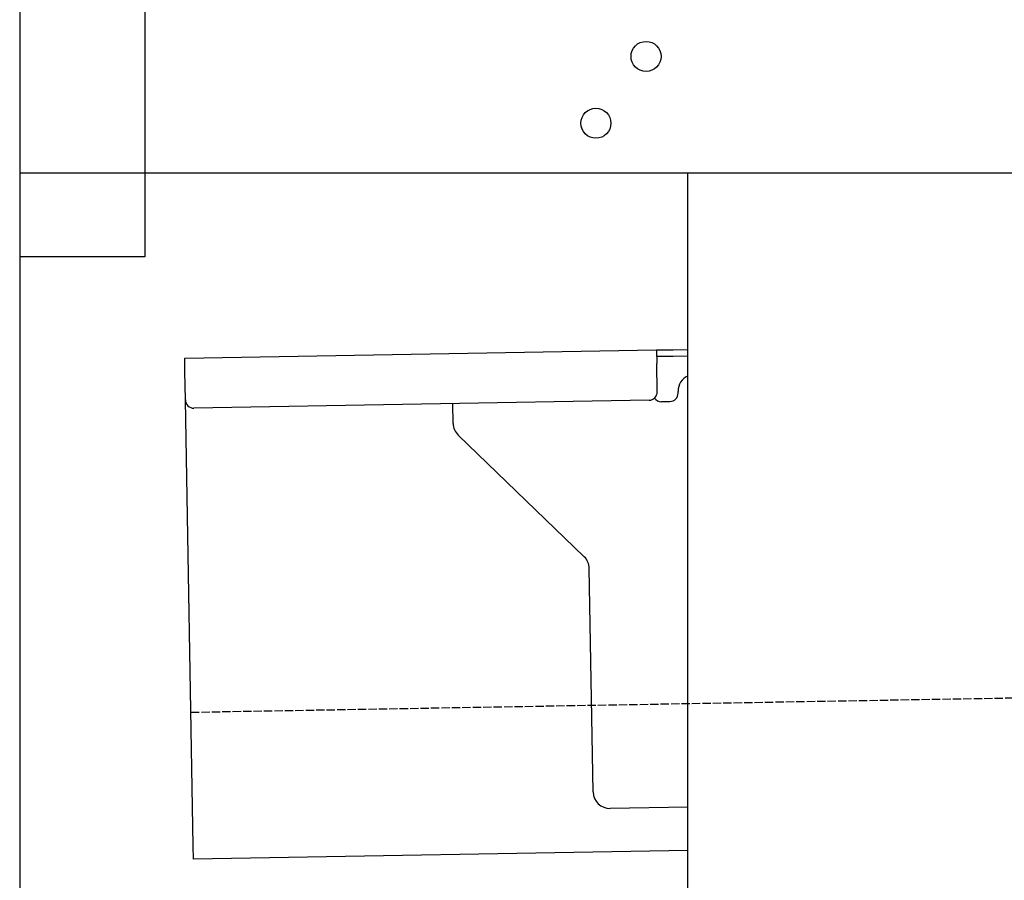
# Model space of a CAD drawing. Extents: x 1073 to 6773, y 5791 to 12316.
# Tile 37 of 62: x 1073 to 1662, y 10110 to 10625. Entities that reach past the tile are written whole.
import ezdxf

# ---------------------------------------------------------------- set-up
doc = ezdxf.new("R2010")
doc.units = 0
doc.linetypes.add('GEN3', pattern=[6.25, 5, -1.25])
doc.layers.get('0').update_dxf_attribs({"linetype": 'CONTINUOUS'})
doc.layers.add('3', color=6, linetype='GEN3')

msp = doc.modelspace()

# ---------------------------------------------------------------- linework, layer by layer
for p, q in [((1072.77, 11815.9), (1072.77, 5965.9)), ((1147.77, 10688.02), (1147.77, 10483.02)), ((1812.77, 10533.02), (1072.77, 10533.02)), ((1472.77, 8708.02), (1472.77, 10533.02)), ((1147.77, 10483.02), (1072.77, 10483.02)), ((1171.58, 10422.28), (1454.03, 10427.21)), ((1454.03, 10427.21), (1464.03, 10427.38)), ((1454.03, 10427.21), (1454.17, 10419.21)), ((1464.1, 10423.38), (1454.1, 10423.21)), ((1464.03, 10427.38), (1472.77, 10427.53)), ((1472.77, 10423.53), (1464.1, 10423.38)), ((1171.72, 10414.28), (1171.58, 10422.28)), ((1454.47, 10402.21), (1454.17, 10419.21)), ((1172.01, 10397.28), (1171.72, 10414.28)), ((1466.99, 10401.43), (1466.97, 10402.43)), ((1176.67, 10130.32), (1172.01, 10397.28)), ((1449.56, 10397.12), (1177.1, 10392.37)), ((1332.28, 10383.22), (1332.08, 10395.07)), ((1457.08, 10396.26), (1462.07, 10396.34)), ((1410.76, 10303.36), (1335.34, 10376.2)), ((1416.15, 10162.51), (1413.81, 10296.34)), ((1472.77, 10153.49), (1426.32, 10152.68)), ((1176.81, 10122.32), (1176.67, 10130.32)), ((1472.77, 10127.49), (1176.81, 10122.32))]:
    msp.add_line(p, q)
for centre in [(1447.77, 10603.02), (1417.77, 10563.02)]:
    msp.add_circle(centre, 9)
for centre, radius, start, end in [((1476.97, 10402.6), 10, 114.78744, 181), ((1449.47, 10402.12), 5, 271, 1), ((1461.99, 10401.34), 5, 271, 1), ((1177.01, 10397.37), 5, 181, 271), ((1456.99, 10401.25), 5, 214.23672, 271), ((1342.28, 10383.39), 10, 181, 226), ((1403.81, 10296.17), 10, 1, 46), ((1426.15, 10162.68), 10, 181, 271)]:
    msp.add_arc(centre, radius, start, end)
at = {"layer": '3'}
msp.add_line((1175.28, 10210.3), (6230.45, 10298.53), dxfattribs=at)

doc.saveas('drawing.dxf')
